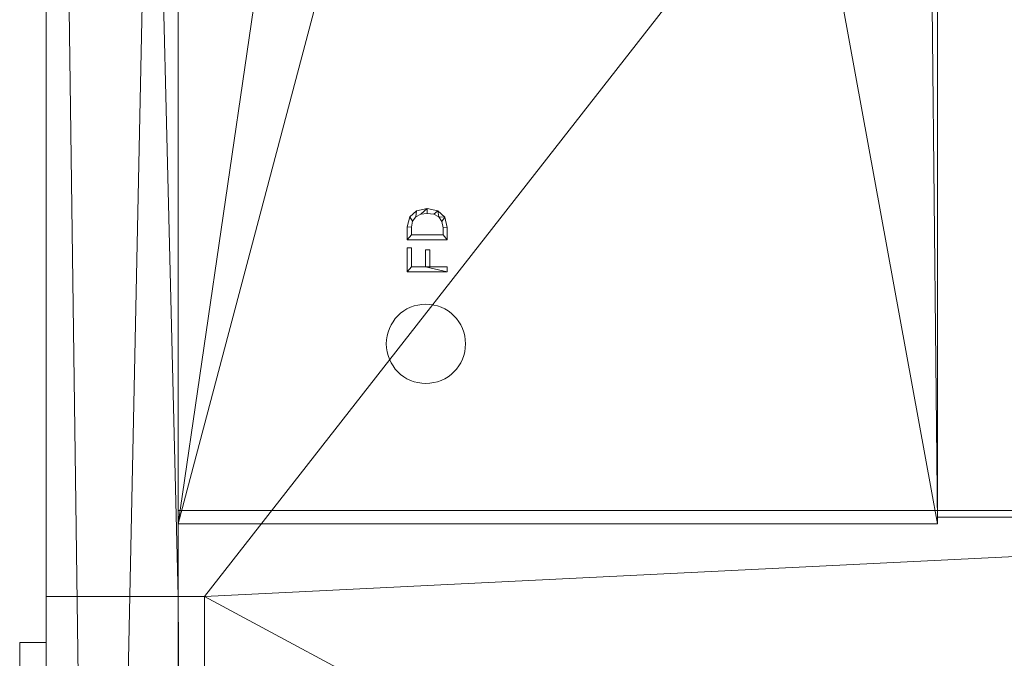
# Model space of a CAD drawing. Header units: inches. Extents: x 15 to 638, y -384 to 556.
# Tile 252 of 256: x 22 to 97, y 265 to 314. Entities that reach past the tile are written whole.
import ezdxf

# ---------------------------------------------------------------- set-up
doc = ezdxf.new("R2010")
doc.units = ezdxf.units.IN
doc.header["$MEASUREMENT"] = 0
for name, color, linetype, lineweight in [('A-CLNG', 13, 'Continuous', 9), ('A-FLOR', 192, 'Continuous', 9), ('A-GENM', 13, 'Continuous', 9), ('A-ROOF', 132, 'Continuous', 9), ('A-WALL', 90, 'Continuous', 9), ('Q-SPCQ', 2, 'Continuous', 9)]:
    doc.layers.add(name, color=color, linetype=linetype, lineweight=lineweight)

# ---------------------------------------------------------------- blocks, each defined once
blk = doc.blocks.new('Wall  Protrusion - Wall  Protrusion-5573767-_3D_')
at = {"layer": 'A-GENM'}
for p, q in [((-3, 3, 2), (3, -3, 2)), ((3, 3, 2), (-2.914, -3, 2))]:
    blk.add_line(p, q, dxfattribs=at)
mesh = blk.add_polyface(dxfattribs=at)
corners = [(-3, 3, 2), (-3, -3, 2), (3, -3, 2), (3, 3, 2)]
mesh.append_faces([[corners[k] for k in face] for face in [(0, 1, 2, 3)]])
mesh = blk.add_polyface(dxfattribs=at)
corners = [(3, -3), (-3, -3), (-3, 3), (3, 3)]
mesh.append_faces([[corners[k] for k in face] for face in [(0, 1, 2, 3)]])
mesh = blk.add_polyface(dxfattribs=at)
corners = [(3, 3, 2), (3, 3), (-3, 3), (-3, 3, 2)]
mesh.append_faces([[corners[k] for k in face] for face in [(0, 1, 2, 3)]])
mesh = blk.add_polyface(dxfattribs=at)
corners = [(-3, 3, 2), (-3, 3), (-3, -3), (-3, -3, 2)]
mesh.append_faces([[corners[k] for k in face] for face in [(0, 1, 2, 3)]])
mesh = blk.add_polyface(dxfattribs=at)
corners = [(3, -3, 2), (3, -3), (3, 3), (3, 3, 2)]
mesh.append_faces([[corners[k] for k in face] for face in [(0, 1, 2, 3)]])
mesh = blk.add_polyface(dxfattribs=at)
corners = [(-3, -3, 2), (-3, -3), (3, -3), (3, -3, 2)]
mesh.append_faces([[corners[k] for k in face] for face in [(0, 1, 2, 3)]])
blk = doc.blocks.new('Floor Drain - Default 1-4835171-_3D_')
at = {"layer": 'Q-SPCQ'}
blk.add_circle((0, 0), 3, dxfattribs=at)
mesh = blk.add_polyface(dxfattribs=at)
corners = [(5.447, -1.624, 1), (5.83, -1.624, 1), (5.83, -0.31, 1), (7.124, -0.31, 1), (7.124, 0.016, 1), (5.83, 0.016, 1), (5.83, 1.081, 1), (7.261, 1.081, 1), (7.261, 1.407, 1), (5.447, 1.407, 1)]
mesh.append_faces([[corners[k] for k in face] for face in [(8, 9, 6, 7)]], dxfattribs={"vtx1": -1})
mesh.append_faces([[corners[k] for k in face] for face in [(5, 6, 9, 0)]], dxfattribs={"vtx1": -1, "vtx3": -1})
mesh.append_faces([[corners[k] for k in face] for face in [(3, 4, 5, 2)]], dxfattribs={"vtx2": -1})
mesh.append_faces([[corners[k] for k in face] for face in [(0, 1, 2, 5)]], dxfattribs={"vtx2": -1, "vtx3": -1})
mesh = blk.add_polyface(dxfattribs=at)
corners = [(5.447, -1.624), (5.447, 1.407), (7.261, 1.407), (7.261, 1.081), (5.83, 1.081), (5.83, 0.016), (7.124, 0.016), (7.124, -0.31), (5.83, -0.31), (5.83, -1.624)]
mesh.append_faces([[corners[k] for k in face] for face in [(1, 4, 5, 0)]], dxfattribs={"vtx0": -1, "vtx2": -1})
mesh.append_faces([[corners[k] for k in face] for face in [(2, 3, 4, 1)]], dxfattribs={"vtx2": -1})
mesh.append_faces([[corners[k] for k in face] for face in [(8, 9, 0, 5)]], dxfattribs={"vtx2": -1, "vtx3": -1})
mesh.append_faces([[corners[k] for k in face] for face in [(5, 6, 7, 8)]], dxfattribs={"vtx3": -1})
mesh = blk.add_polyface(dxfattribs=at)
corners = [(7.261, 1.407, 1), (7.261, 1.407), (5.447, 1.407), (5.447, 1.407, 1)]
mesh.append_faces([[corners[k] for k in face] for face in [(0, 1, 2, 3)]])
mesh = blk.add_polyface(dxfattribs=at)
corners = [(5.447, 1.407, 1), (5.447, 1.407), (5.447, -1.624), (5.447, -1.624, 1)]
mesh.append_faces([[corners[k] for k in face] for face in [(0, 1, 2, 3)]])
mesh = blk.add_polyface(dxfattribs=at)
corners = [(5.83, 0.016, 1), (5.83, 0.016), (5.83, 1.081), (5.83, 1.081, 1)]
mesh.append_faces([[corners[k] for k in face] for face in [(0, 1, 2, 3)]])
mesh = blk.add_polyface(dxfattribs=at)
corners = [(5.83, 1.081, 1), (5.83, 1.081), (7.261, 1.081), (7.261, 1.081, 1)]
mesh.append_faces([[corners[k] for k in face] for face in [(0, 1, 2, 3)]])
mesh = blk.add_polyface(dxfattribs=at)
corners = [(7.261, 1.081, 1), (7.261, 1.081), (7.261, 1.407), (7.261, 1.407, 1)]
mesh.append_faces([[corners[k] for k in face] for face in [(0, 1, 2, 3)]])
mesh = blk.add_polyface(dxfattribs=at)
corners = [(8.818, -1.624, 1), (9.595, -1.441, 1), (10.082, -0.917, 1), (10.249, -0.102, 1), (10.083, 0.706, 1), (9.606, 1.226, 1), (8.856, 1.407, 1), (7.882, 1.407, 1), (7.882, -1.624, 1), (8.264, -1.299, 1), (8.264, 1.081, 1), (8.83, 1.081, 1), (9.287, 1.003, 1), (9.615, 0.767, 1), (9.813, 0.392, 1), (9.879, -0.102, 1), (9.812, -0.601, 1), (9.61, -0.98, 1), (9.271, -1.219, 1), (8.794, -1.299, 1)]
mesh.append_faces([[corners[k] for k in face] for face in [(15, 3, 14)]], dxfattribs={"vtx0": -1, "vtx1": -1})
mesh.append_faces([[corners[k] for k in face] for face in [(9, 8, 0, 19), (6, 11, 12, 5), (3, 15, 16, 2), (5, 12, 13, 4), (4, 13, 14, 3)]], dxfattribs={"vtx0": -1, "vtx2": -1})
mesh.append_faces([[corners[k] for k in face] for face in [(16, 17, 2)]], dxfattribs={"vtx1": -1, "vtx2": -1})
mesh.append_faces([[corners[k] for k in face] for face in [(18, 19, 0, 1), (7, 8, 9, 10), (10, 11, 6, 7), (17, 18, 1, 2)]], dxfattribs={"vtx1": -1, "vtx3": -1})
mesh = blk.add_polyface(dxfattribs=at)
corners = [(8.818, -1.624), (7.882, -1.624), (7.882, 1.407), (8.856, 1.407), (9.606, 1.226), (10.083, 0.706), (10.249, -0.102), (10.082, -0.917), (9.595, -1.441), (8.264, -1.299), (8.794, -1.299), (9.271, -1.219), (9.61, -0.98), (9.812, -0.601), (9.879, -0.102), (9.813, 0.392), (9.615, 0.767), (9.287, 1.003), (8.83, 1.081), (8.264, 1.081)]
mesh.append_faces([[corners[k] for k in face] for face in [(12, 8, 11)]], dxfattribs={"vtx0": -1, "vtx1": -1})
mesh.append_faces([[corners[k] for k in face] for face in [(6, 14, 15), (11, 8, 0, 10), (3, 18, 19, 2), (2, 19, 9, 1)]], dxfattribs={"vtx0": -1, "vtx2": -1})
mesh.append_faces([[corners[k] for k in face] for face in [(6, 7, 13, 14), (12, 13, 7, 8), (15, 16, 5, 6), (16, 17, 4, 5), (3, 4, 17, 18), (9, 10, 0, 1)]], dxfattribs={"vtx1": -1, "vtx3": -1})
mesh = blk.add_polyface(dxfattribs=at)
corners = [(8.856, 1.407, 1), (8.856, 1.407), (7.882, 1.407), (7.882, 1.407, 1)]
mesh.append_faces([[corners[k] for k in face] for face in [(0, 1, 2, 3)]])
mesh = blk.add_polyface(dxfattribs=at)
corners = [(7.882, 1.407, 1), (7.882, 1.407), (7.882, -1.624), (7.882, -1.624, 1)]
mesh.append_faces([[corners[k] for k in face] for face in [(0, 1, 2, 3)]])
mesh = blk.add_polyface(dxfattribs=at)
corners = [(8.264, -1.299, 1), (8.264, -1.299), (8.264, 1.081), (8.264, 1.081, 1)]
mesh.append_faces([[corners[k] for k in face] for face in [(0, 1, 2, 3)]])
mesh = blk.add_polyface(dxfattribs=at)
corners = [(8.264, 1.081, 1), (8.264, 1.081), (8.83, 1.081), (8.83, 1.081, 1)]
mesh.append_faces([[corners[k] for k in face] for face in [(0, 1, 2, 3)]])
mesh = blk.add_polyface(dxfattribs=at)
corners = [(8.83, 1.081, 1), (8.83, 1.081), (9.287, 1.003), (9.287, 1.003, 1)]
mesh.append_faces([[corners[k] for k in face] for face in [(0, 1, 2, 3)]])
mesh = blk.add_polyface(dxfattribs=at)
corners = [(9.606, 1.226, 1), (9.606, 1.226), (8.856, 1.407), (8.856, 1.407, 1)]
mesh.append_faces([[corners[k] for k in face] for face in [(0, 1, 2, 3)]])
mesh = blk.add_polyface(dxfattribs=at)
corners = [(9.287, 1.003, 1), (9.287, 1.003), (9.615, 0.767), (9.615, 0.767, 1)]
mesh.append_faces([[corners[k] for k in face] for face in [(0, 1, 2, 3)]])
mesh = blk.add_polyface(dxfattribs=at)
corners = [(10.083, 0.706, 1), (10.083, 0.706), (9.606, 1.226), (9.606, 1.226, 1)]
mesh.append_faces([[corners[k] for k in face] for face in [(0, 1, 2, 3)]])
mesh = blk.add_polyface(dxfattribs=at)
corners = [(9.615, 0.767, 1), (9.615, 0.767), (9.813, 0.392), (9.813, 0.392, 1)]
mesh.append_faces([[corners[k] for k in face] for face in [(0, 1, 2, 3)]])
mesh = blk.add_polyface(dxfattribs=at)
corners = [(7.124, 0.016, 1), (7.124, 0.016), (5.83, 0.016), (5.83, 0.016, 1)]
mesh.append_faces([[corners[k] for k in face] for face in [(0, 1, 2, 3)]])
mesh = blk.add_polyface(dxfattribs=at)
corners = [(7.124, -0.31, 1), (7.124, -0.31), (7.124, 0.016), (7.124, 0.016, 1)]
mesh.append_faces([[corners[k] for k in face] for face in [(0, 1, 2, 3)]])
mesh = blk.add_polyface(dxfattribs=at)
corners = [(9.813, 0.392, 1), (9.813, 0.392), (9.879, -0.102), (9.879, -0.102, 1)]
mesh.append_faces([[corners[k] for k in face] for face in [(0, 1, 2, 3)]])
mesh = blk.add_polyface(dxfattribs=at)
corners = [(10.249, -0.102, 1), (10.249, -0.102), (10.083, 0.706), (10.083, 0.706, 1)]
mesh.append_faces([[corners[k] for k in face] for face in [(0, 1, 2, 3)]])
mesh = blk.add_polyface(dxfattribs=at)
corners = [(5.83, -1.624, 1), (5.83, -1.624), (5.83, -0.31), (5.83, -0.31, 1)]
mesh.append_faces([[corners[k] for k in face] for face in [(0, 1, 2, 3)]])
mesh = blk.add_polyface(dxfattribs=at)
corners = [(5.83, -0.31, 1), (5.83, -0.31), (7.124, -0.31), (7.124, -0.31, 1)]
mesh.append_faces([[corners[k] for k in face] for face in [(0, 1, 2, 3)]])
mesh = blk.add_polyface(dxfattribs=at)
corners = [(9.812, -0.601, 1), (9.812, -0.601), (9.61, -0.98), (9.61, -0.98, 1)]
mesh.append_faces([[corners[k] for k in face] for face in [(0, 1, 2, 3)]])
mesh = blk.add_polyface(dxfattribs=at)
corners = [(9.879, -0.102, 1), (9.879, -0.102), (9.812, -0.601), (9.812, -0.601, 1)]
mesh.append_faces([[corners[k] for k in face] for face in [(0, 1, 2, 3)]])
mesh = blk.add_polyface(dxfattribs=at)
corners = [(10.082, -0.917, 1), (10.082, -0.917), (10.249, -0.102), (10.249, -0.102, 1)]
mesh.append_faces([[corners[k] for k in face] for face in [(0, 1, 2, 3)]])
mesh = blk.add_polyface(dxfattribs=at)
corners = [(8.794, -1.299, 1), (8.794, -1.299), (8.264, -1.299), (8.264, -1.299, 1)]
mesh.append_faces([[corners[k] for k in face] for face in [(0, 1, 2, 3)]])
mesh = blk.add_polyface(dxfattribs=at)
corners = [(9.271, -1.219, 1), (9.271, -1.219), (8.794, -1.299), (8.794, -1.299, 1)]
mesh.append_faces([[corners[k] for k in face] for face in [(0, 1, 2, 3)]])
mesh = blk.add_polyface(dxfattribs=at)
corners = [(8.818, -1.624, 1), (8.818, -1.624), (9.595, -1.441), (9.595, -1.441, 1)]
mesh.append_faces([[corners[k] for k in face] for face in [(0, 1, 2, 3)]])
mesh = blk.add_polyface(dxfattribs=at)
corners = [(9.61, -0.98, 1), (9.61, -0.98), (9.271, -1.219), (9.271, -1.219, 1)]
mesh.append_faces([[corners[k] for k in face] for face in [(0, 1, 2, 3)]])
mesh = blk.add_polyface(dxfattribs=at)
corners = [(9.595, -1.441, 1), (9.595, -1.441), (10.082, -0.917), (10.082, -0.917, 1)]
mesh.append_faces([[corners[k] for k in face] for face in [(0, 1, 2, 3)]])
mesh = blk.add_polyface(dxfattribs=at)
corners = [(5.447, -1.624, 1), (5.447, -1.624), (5.83, -1.624), (5.83, -1.624, 1)]
mesh.append_faces([[corners[k] for k in face] for face in [(0, 1, 2, 3)]])
mesh = blk.add_polyface(dxfattribs=at)
corners = [(7.882, -1.624, 1), (7.882, -1.624), (8.818, -1.624), (8.818, -1.624, 1)]
mesh.append_faces([[corners[k] for k in face] for face in [(0, 1, 2, 3)]])

msp = doc.modelspace()

# ---------------------------------------------------------------- block references
at = {"layer": 'A-GENM', "extrusion": (-1, 0, 0)}
msp.add_blockref('Wall  Protrusion - Wall  Protrusion-5573767-_3D_', (-263.5, 11, -23.992), dxfattribs=at)
at = {"layer": 'Q-SPCQ', "rotation": 89.9999999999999}
msp.add_blockref('Floor Drain - Default 1-4835171-_3D_', (52.75, 289.125), dxfattribs=at)

# ---------------------------------------------------------------- meshes
at = {"layer": 'A-CLNG'}
mesh = msp.add_polyface(dxfattribs=at)
corners = [(91.492, 444.875, 110.047), (33.992, 444.875, 110.047), (33.992, 275.5, 110.047), (91.492, 275.5, 110.047), (58.25, 375.625, 110.047), (74.75, 375.625, 110.047), (74.75, 367.125, 110.047), (58.25, 367.125, 110.047)]
mesh.append_faces([[corners[k] for k in face] for face in [(0, 5, 6, 3), (3, 6, 7, 2)]], dxfattribs={"vtx0": -1, "vtx2": -1})
mesh.append_faces([[corners[k] for k in face] for face in [(4, 5, 0, 1), (7, 4, 1, 2)]], dxfattribs={"vtx1": -1, "vtx3": -1})
mesh = msp.add_polyface(dxfattribs=at)
corners = [(33.992, 444.875, 108), (91.492, 444.875, 108), (91.492, 275.5, 108), (33.992, 275.5, 108), (90.742, 359.125, 108), (44.742, 359.125, 108), (44.742, 349.125, 108), (90.742, 349.125, 108), (90.742, 430.375, 108), (44.742, 430.375, 108), (44.742, 408.375, 108), (90.742, 408.375, 108), (74.75, 375.625, 108), (58.25, 375.625, 108), (58.25, 367.125, 108), (74.75, 367.125, 108)]
mesh.append_faces([[corners[k] for k in face] for face in [(12, 11, 4, 15)]], dxfattribs={"vtx0": -1, "vtx1": -1, "vtx2": -1})
mesh.append_faces([[corners[k] for k in face] for face in [(5, 10, 13, 14)]], dxfattribs={"vtx0": -1, "vtx1": -1, "vtx3": -1})
mesh.append_faces([[corners[k] for k in face] for face in [(9, 0, 1, 8), (5, 14, 15, 4), (2, 7, 4, 1)]], dxfattribs={"vtx0": -1, "vtx2": -1})
mesh.append_faces([[corners[k] for k in face] for face in [(0, 9, 10, 5)]], dxfattribs={"vtx0": -1, "vtx2": -1, "vtx3": -1})
mesh.append_faces([[corners[k] for k in face] for face in [(11, 8, 1, 4)]], dxfattribs={"vtx1": -1, "vtx2": -1, "vtx3": -1})
mesh.append_faces([[corners[k] for k in face] for face in [(12, 13, 10, 11), (2, 3, 6, 7), (5, 6, 3, 0)]], dxfattribs={"vtx1": -1, "vtx3": -1})
mesh = msp.add_polyface(dxfattribs=at)
corners = [(33.992, 444.875, 110.047), (33.992, 444.875, 108), (33.992, 275.5, 108), (33.992, 275.5, 110.047)]
mesh.append_faces([[corners[k] for k in face] for face in [(0, 1, 2, 3)]])
mesh = msp.add_polyface(dxfattribs=at)
corners = [(91.492, 275.5, 110.047), (91.492, 275.5, 108), (91.492, 444.875, 108), (91.492, 444.875, 110.047)]
mesh.append_faces([[corners[k] for k in face] for face in [(0, 1, 2, 3)]])
mesh = msp.add_polyface(dxfattribs=at)
corners = [(91.492, 444.875, 110.047), (91.492, 276, 110.047), (115.492, 276, 110.047), (115.492, 444.875, 110.047)]
mesh.append_faces([[corners[k] for k in face] for face in [(0, 1, 2, 3)]])
mesh = msp.add_polyface(dxfattribs=at)
corners = [(115.492, 444.875, 108), (115.492, 276, 108), (91.492, 276, 108), (91.492, 444.875, 108)]
mesh.append_faces([[corners[k] for k in face] for face in [(1, 2, 3, 0)]])
mesh = msp.add_polyface(dxfattribs=at)
corners = [(91.492, 444.875, 110.047), (91.492, 444.875, 108), (91.492, 276, 108), (91.492, 276, 110.047)]
mesh.append_faces([[corners[k] for k in face] for face in [(0, 1, 2, 3)]])
mesh = msp.add_polyface(dxfattribs=at)
corners = [(91.492, 276, 110.047), (91.492, 276, 108), (115.492, 276, 108), (115.492, 276, 110.047)]
mesh.append_faces([[corners[k] for k in face] for face in [(0, 1, 2, 3)]])
mesh = msp.add_polyface(dxfattribs=at)
corners = [(33.992, 275.5, 110.047), (33.992, 275.5, 108), (91.492, 275.5, 108), (91.492, 275.5, 110.047)]
mesh.append_faces([[corners[k] for k in face] for face in [(0, 1, 2, 3)]])
at = {"layer": 'A-FLOR'}
mesh = msp.add_polyface(dxfattribs=at)
corners = [(34.992, -40.32, -2), (35.992, -40.32, -2), (35.992, 270, -2), (33.992, 270, -2), (33.992, 351, -2), (31.992, 351, -2), (31.992, 443, -2), (171.25, 443, -2), (171.25, 444, -2), (478.25, 444, -2), (478.25, 445.5, -2), (612, 445.5, -2), (612, 273.5, -2), (610, 273.5, -2), (610, -38.57, -2), (614.75, -38.57, -2), (614.75, -307.5, -2), (528, -307.5, -2), (528, -314.25, -2), (184.75, -314.25, -2), (184.75, -279.55, -2), (109.75, -279.55, -2), (109.75, -229.75, -2), (132.5, -229.75, -2), (132.5, -176.25, -2), (34.992, -176.25, -2)]
mesh.append_faces([[corners[k] for k in face] for face in [(14, 17, 24)]], dxfattribs={"vtx0": -1, "vtx1": -1, "vtx2": -1})
mesh.append_faces([[corners[k] for k in face] for face in [(20, 23, 24, 17)]], dxfattribs={"vtx0": -1, "vtx2": -1, "vtx3": -1})
mesh.append_faces([[corners[k] for k in face] for face in [(19, 20, 17, 18)]], dxfattribs={"vtx1": -1})
mesh.append_faces([[corners[k] for k in face] for face in [(1, 2, 14, 24), (13, 14, 2, 7)]], dxfattribs={"vtx1": -1, "vtx2": -1, "vtx3": -1})
mesh.append_faces([[corners[k] for k in face] for face in [(25, 0, 1, 24), (21, 22, 23, 20), (9, 10, 11)]], dxfattribs={"vtx2": -1})
mesh.append_faces([[corners[k] for k in face] for face in [(2, 3, 4, 7), (7, 8, 9, 13), (11, 12, 13, 9)]], dxfattribs={"vtx2": -1, "vtx3": -1})
mesh.append_faces([[corners[k] for k in face] for face in [(4, 5, 6, 7), (14, 15, 16, 17)]], dxfattribs={"vtx3": -1})
mesh = msp.add_polyface(dxfattribs=at)
corners = [(34.992, -40.32), (34.992, -176.25), (132.5, -176.25), (132.5, -229.75), (109.75, -229.75), (109.75, -279.55), (184.75, -279.55), (184.75, -314.25), (528, -314.25), (528, -307.5), (614.75, -307.5), (614.75, -38.57), (610, -38.57), (610, 273.5), (612, 273.5), (612, 445.5), (478.25, 445.5), (478.25, 444), (171.25, 444), (171.25, 443), (31.992, 443), (31.992, 351), (33.992, 351), (33.992, 270), (35.992, 270), (35.992, -40.32)]
mesh.append_faces([[corners[k] for k in face] for face in [(9, 6, 7, 8)]], dxfattribs={"vtx0": -1})
mesh.append_faces([[corners[k] for k in face] for face in [(3, 6, 2)]], dxfattribs={"vtx0": -1, "vtx1": -1})
mesh.append_faces([[corners[k] for k in face] for face in [(2, 6, 9, 12)]], dxfattribs={"vtx0": -1, "vtx1": -1, "vtx2": -1, "vtx3": -1})
mesh.append_faces([[corners[k] for k in face] for face in [(24, 12, 13, 19), (12, 24, 25, 2)]], dxfattribs={"vtx0": -1, "vtx2": -1, "vtx3": -1})
mesh.append_faces([[corners[k] for k in face] for face in [(16, 17, 15)]], dxfattribs={"vtx1": -1})
mesh.append_faces([[corners[k] for k in face] for face in [(10, 11, 12, 9), (20, 21, 22, 19)]], dxfattribs={"vtx2": -1})
mesh.append_faces([[corners[k] for k in face] for face in [(13, 14, 15, 17), (17, 18, 19, 13), (22, 23, 24, 19)]], dxfattribs={"vtx2": -1, "vtx3": -1})
mesh.append_faces([[corners[k] for k in face] for face in [(3, 4, 5, 6), (25, 0, 1, 2)]], dxfattribs={"vtx3": -1})
mesh = msp.add_polyface(dxfattribs=at)
corners = [(33.992, 270, -2), (33.992, 270), (33.992, 351), (33.992, 351, -2)]
mesh.append_faces([[corners[k] for k in face] for face in [(0, 1, 2, 3)]])
mesh = msp.add_polyface(dxfattribs=at)
corners = [(35.992, 270, -2), (35.992, 270), (33.992, 270), (33.992, 270, -2)]
mesh.append_faces([[corners[k] for k in face] for face in [(0, 1, 2, 3)]])
mesh = msp.add_polyface(dxfattribs=at)
corners = [(35.992, -40.32, -2), (35.992, -40.32), (35.992, 270), (35.992, 270, -2)]
mesh.append_faces([[corners[k] for k in face] for face in [(0, 1, 2, 3)]])
at = {"layer": 'A-ROOF'}
mesh = msp.add_polyface(dxfattribs=at)
corners = [(614, 445.5, 132), (614, -33.5, 132), (33.992, -33.5, 132), (33.992, 445.5, 132)]
mesh.append_faces([[corners[k] for k in face] for face in [(0, 1, 2, 3)]])
mesh = msp.add_polyface(dxfattribs=at)
corners = [(33.992, 445.5, 143.5), (33.992, -33.5, 143.5), (614, -33.5, 143.5), (614, 445.5, 143.5)]
mesh.append_faces([[corners[k] for k in face] for face in [(0, 1, 2, 3)]])
mesh = msp.add_polyface(dxfattribs=at)
corners = [(33.992, 445.5, 143.5), (33.992, 445.5, 132), (33.992, -33.5, 132), (33.992, -33.5, 143.5)]
mesh.append_faces([[corners[k] for k in face] for face in [(0, 1, 2, 3)]])
at = {"layer": 'A-WALL'}
mesh = msp.add_polyface(dxfattribs=at)
corners = [(23.992, -33.57, 132), (23.992, -33.57, 150), (23.992, 455.5, 150), (23.992, 455.5, 132)]
mesh.append_faces([[corners[k] for k in face] for face in [(2, 3, 0, 1)]])
mesh = msp.add_polyface(dxfattribs=at)
corners = [(33.992, 455.5, 132), (33.992, 445.5, 132), (33.992, -33.57, 132), (32.492, -33.57, 132), (23.992, -33.57, 132), (23.992, 455.5, 132)]
mesh.append_faces([[corners[k] for k in face] for face in [(5, 0, 1, 4)]], dxfattribs={"vtx2": -1})
mesh.append_faces([[corners[k] for k in face] for face in [(1, 2, 3, 4)]], dxfattribs={"vtx3": -1})
mesh = msp.add_polyface(dxfattribs=at)
corners = [(33.992, -33.57, 150), (33.992, 445.5, 150), (33.992, 455.5, 150), (23.992, 455.5, 150), (23.992, -33.57, 150)]
mesh.append_faces([[corners[k] for k in face] for face in [(1, 4, 0)]], dxfattribs={"vtx0": -1})
mesh.append_faces([[corners[k] for k in face] for face in [(3, 4, 1, 2)]], dxfattribs={"vtx1": -1})
mesh = msp.add_polyface(dxfattribs=at)
corners = [(33.992, -33.57, 132), (33.992, 445.5, 132), (33.992, 455.5, 132), (33.992, 455.5, 150), (33.992, 445.5, 150), (33.992, -33.57, 150)]
mesh.append_faces([[corners[k] for k in face] for face in [(5, 0, 1, 4), (2, 3, 4, 1)]], dxfattribs={"vtx2": -1})
mesh = msp.add_polyface(dxfattribs=at)
corners = [(23.992, 443.5, -16), (23.992, -37.07, -16), (23.992, -37.07, -6), (23.992, 443.5, -6)]
mesh.append_faces([[corners[k] for k in face] for face in [(3, 0, 1, 2)]])
mesh = msp.add_polyface(dxfattribs=at)
corners = [(23.992, -37.07, -16), (23.992, 443.5, -16), (33.992, 443.5, -16), (33.992, -37.07, -16), (30.492, -37.07, -16)]
mesh.append_faces([[corners[k] for k in face] for face in [(0, 1, 4)]], dxfattribs={"vtx1": -1})
mesh.append_faces([[corners[k] for k in face] for face in [(2, 3, 4, 1)]], dxfattribs={"vtx2": -1})
mesh = msp.add_polyface(dxfattribs=at)
corners = [(23.992, -37.07, -6), (33.992, -37.07, -6), (33.992, 443.5, -6), (23.992, 443.5, -6)]
mesh.append_faces([[corners[k] for k in face] for face in [(0, 1, 2, 3)]])
mesh = msp.add_polyface(dxfattribs=at)
corners = [(33.992, 443.5, -6), (33.992, -37.07, -6), (33.992, -37.07, -16), (33.992, 443.5, -16)]
mesh.append_faces([[corners[k] for k in face] for face in [(0, 1, 2, 3)]])
mesh = msp.add_polyface(dxfattribs=at)
corners = [(23.992, 270, -6), (23.992, 270, 131), (23.992, 351, 131), (23.992, 351, -6)]
mesh.append_faces([[corners[k] for k in face] for face in [(1, 2, 3, 0)]])
mesh = msp.add_polyface(dxfattribs=at)
corners = [(33.992, 351, -6), (33.992, 270, -6), (23.992, 270, -6), (23.992, 351, -6), (31.992, 351, -6)]
mesh.append_faces([[corners[k] for k in face] for face in [(0, 1, 4)]], dxfattribs={"vtx1": -1})
mesh.append_faces([[corners[k] for k in face] for face in [(2, 3, 4, 1)]], dxfattribs={"vtx2": -1})
mesh = msp.add_polyface(dxfattribs=at)
corners = [(33.992, 270, 131), (33.992, 351, 131), (31.992, 351, 131), (23.992, 351, 131), (23.992, 270, 131)]
mesh.append_faces([[corners[k] for k in face] for face in [(0, 1, 2)]], dxfattribs={"vtx2": -1})
mesh.append_faces([[corners[k] for k in face] for face in [(2, 3, 4, 0)]], dxfattribs={"vtx3": -1})
mesh = msp.add_polyface(dxfattribs=at)
corners = [(33.992, 270, 131), (33.992, 270), (33.992, 270, -6), (33.992, 351, -6), (33.992, 351, 131)]
mesh.append_faces([[corners[k] for k in face] for face in [(1, 4, 0)]], dxfattribs={"vtx0": -1})
mesh.append_faces([[corners[k] for k in face] for face in [(3, 4, 1, 2)]], dxfattribs={"vtx1": -1})
mesh = msp.add_polyface(dxfattribs=at)
corners = [(33.992, 276.5), (33.992, 276.5, 131.5), (168, 276.5, 131.5), (169, 276.5, 131.5), (169, 276.5), (168, 276.5)]
mesh.append_faces([[corners[k] for k in face] for face in [(2, 3, 4, 5), (5, 0, 1, 2)]], dxfattribs={"vtx3": -1})
mesh = msp.add_polyface(dxfattribs=at)
corners = [(169, 263.5), (35.992, 263.5), (35.992, 270), (33.992, 270), (33.992, 276.5), (168, 276.5), (169, 276.5)]
mesh.append_faces([[corners[k] for k in face] for face in [(5, 0, 1, 2)]], dxfattribs={"vtx0": -1, "vtx3": -1})
mesh.append_faces([[corners[k] for k in face] for face in [(4, 5, 2, 3), (6, 0, 5)]], dxfattribs={"vtx1": -1})
mesh = msp.add_polyface(dxfattribs=at)
corners = [(35.992, 263.5, 131.5), (169, 263.5, 131.5), (169, 276.5, 131.5), (168, 276.5, 131.5), (33.992, 276.5, 131.5), (33.992, 270, 131.5), (35.992, 270, 131.5)]
mesh.append_faces([[corners[k] for k in face] for face in [(6, 3, 4, 5), (3, 1, 2)]], dxfattribs={"vtx0": -1})
mesh.append_faces([[corners[k] for k in face] for face in [(3, 6, 0, 1)]], dxfattribs={"vtx0": -1, "vtx3": -1})
mesh = msp.add_polyface(dxfattribs=at)
corners = [(33.992, 270, 131.5), (33.992, 276.5, 131.5), (33.992, 276.5), (33.992, 270), (33.992, 270, 131)]
mesh.append_faces([[corners[k] for k in face] for face in [(4, 1, 2, 3)]], dxfattribs={"vtx0": -1})
mesh.append_faces([[corners[k] for k in face] for face in [(4, 0, 1)]], dxfattribs={"vtx2": -1})
mesh = msp.add_polyface(dxfattribs=at)
corners = [(23.992, -40.32, -6), (23.992, -40.32), (23.992, -37.07), (23.992, -37.07, 131), (23.992, 270, 131), (23.992, 270, -6), (23.992, 142.75, 36), (23.992, 182.75, 36), (23.992, 182.75, 84), (23.992, 142.75, 84), (23.992, 64.75, 36), (23.992, 104.75, 36), (23.992, 104.75, 84), (23.992, 64.75, 84), (23.992, -14.57, 36), (23.992, 25.43, 36), (23.992, 25.43, 84), (23.992, -14.57, 84)]
mesh.append_faces([[corners[k] for k in face] for face in [(15, 0, 2, 14)]], dxfattribs={"vtx0": -1, "vtx1": -1, "vtx2": -1})
mesh.append_faces([[corners[k] for k in face] for face in [(0, 15, 10, 11)]], dxfattribs={"vtx0": -1, "vtx1": -1, "vtx3": -1})
mesh.append_faces([[corners[k] for k in face] for face in [(5, 7, 8, 4), (6, 11, 12, 9), (4, 8, 9), (3, 12, 13), (16, 13, 10, 15)]], dxfattribs={"vtx0": -1, "vtx2": -1})
mesh.append_faces([[corners[k] for k in face] for face in [(12, 3, 4, 9)]], dxfattribs={"vtx0": -1, "vtx2": -1, "vtx3": -1})
mesh.append_faces([[corners[k] for k in face] for face in [(5, 0, 11)]], dxfattribs={"vtx1": -1, "vtx2": -1})
mesh.append_faces([[corners[k] for k in face] for face in [(6, 7, 5, 11), (16, 17, 3, 13)]], dxfattribs={"vtx1": -1, "vtx2": -1, "vtx3": -1})
mesh.append_faces([[corners[k] for k in face] for face in [(17, 14, 2, 3)]], dxfattribs={"vtx1": -1, "vtx3": -1})
mesh.append_faces([[corners[k] for k in face] for face in [(0, 1, 2)]], dxfattribs={"vtx2": -1})
mesh = msp.add_polyface(dxfattribs=at)
corners = [(35.992, 270, -6), (35.992, -40.32, -6), (23.992, -40.32, -6), (23.992, 270, -6), (33.992, 270, -6)]
mesh.append_faces([[corners[k] for k in face] for face in [(0, 1, 4)]], dxfattribs={"vtx1": -1})
mesh.append_faces([[corners[k] for k in face] for face in [(2, 3, 4, 1)]], dxfattribs={"vtx2": -1})
mesh = msp.add_polyface(dxfattribs=at)
corners = [(35.992, -37.07, 131), (35.992, 270, 131), (33.992, 270, 131), (23.992, 270, 131), (23.992, -37.07, 131)]
mesh.append_faces([[corners[k] for k in face] for face in [(0, 1, 2)]], dxfattribs={"vtx2": -1})
mesh.append_faces([[corners[k] for k in face] for face in [(2, 3, 4, 0)]], dxfattribs={"vtx3": -1})
mesh = msp.add_polyface(dxfattribs=at)
corners = [(35.992, 270, -6), (33.992, 270, -6), (23.992, 270, -6), (23.992, 270, 131), (33.992, 270, 131), (35.992, 270, 131), (35.992, 270)]
mesh.append_faces([[corners[k] for k in face] for face in [(2, 3, 6)]], dxfattribs={"vtx1": -1, "vtx2": -1})
mesh.append_faces([[corners[k] for k in face] for face in [(4, 5, 6, 3)]], dxfattribs={"vtx2": -1})
mesh.append_faces([[corners[k] for k in face] for face in [(6, 0, 1, 2)]], dxfattribs={"vtx3": -1})
mesh = msp.add_polyface(dxfattribs=at)
corners = [(33.992, 270, 131), (23.992, 270, 131), (23.992, 270, -6), (33.992, 270, -6), (33.992, 270)]
mesh.append_faces([[corners[k] for k in face] for face in [(4, 2, 3)]], dxfattribs={"vtx0": -1})
mesh.append_faces([[corners[k] for k in face] for face in [(1, 2, 4, 0)]], dxfattribs={"vtx1": -1})
mesh = msp.add_polyface(dxfattribs=at)
corners = [(35.992, 270, 131.5), (33.992, 270, 131.5), (33.992, 270, 131), (33.992, 270), (35.992, 270), (35.992, 270, 131)]
mesh.append_faces([[corners[k] for k in face] for face in [(1, 2, 5, 0)]], dxfattribs={"vtx1": -1})
mesh.append_faces([[corners[k] for k in face] for face in [(2, 3, 4, 5)]], dxfattribs={"vtx3": -1})
mesh = msp.add_polyface(dxfattribs=at)
corners = [(35.992, -40.32, -6), (35.992, 270, -6), (35.992, 270), (35.992, 270, 131), (35.992, -37.07, 131), (35.992, -37.07), (35.992, -40.32), (35.992, 142.75, 36), (35.992, 142.75, 84), (35.992, 182.75, 84), (35.992, 182.75, 36), (35.992, 64.75, 36), (35.992, 64.75, 84), (35.992, 104.75, 84), (35.992, 104.75, 36), (35.992, -14.57, 36), (35.992, -14.57, 84), (35.992, 25.43, 84), (35.992, 25.43, 36)]
mesh.append_faces([[corners[k] for k in face] for face in [(11, 18, 0, 14), (1, 7, 14, 0)]], dxfattribs={"vtx0": -1, "vtx1": -1, "vtx2": -1})
mesh.append_faces([[corners[k] for k in face] for face in [(5, 15, 16, 4), (13, 3, 4, 12)]], dxfattribs={"vtx0": -1, "vtx2": -1})
mesh.append_faces([[corners[k] for k in face] for face in [(4, 16, 17, 12)]], dxfattribs={"vtx0": -1, "vtx2": -1, "vtx3": -1})
mesh.append_faces([[corners[k] for k in face] for face in [(6, 0, 5)]], dxfattribs={"vtx1": -1})
mesh.append_faces([[corners[k] for k in face] for face in [(18, 15, 5, 0), (8, 9, 3, 13)]], dxfattribs={"vtx1": -1, "vtx2": -1, "vtx3": -1})
mesh.append_faces([[corners[k] for k in face] for face in [(17, 18, 11, 12), (13, 14, 7, 8), (1, 2, 10, 7), (9, 10, 2, 3)]], dxfattribs={"vtx1": -1, "vtx3": -1})
mesh = msp.add_polyface(dxfattribs=at)
corners = [(35.992, 263.5), (35.992, 263.5, 131.5), (35.992, 270, 131.5), (35.992, 270, 131), (35.992, 270)]
mesh.append_faces([[corners[k] for k in face] for face in [(3, 1, 2)]], dxfattribs={"vtx0": -1})
mesh.append_faces([[corners[k] for k in face] for face in [(0, 1, 3, 4)]], dxfattribs={"vtx1": -1})

doc.saveas('drawing.dxf')
